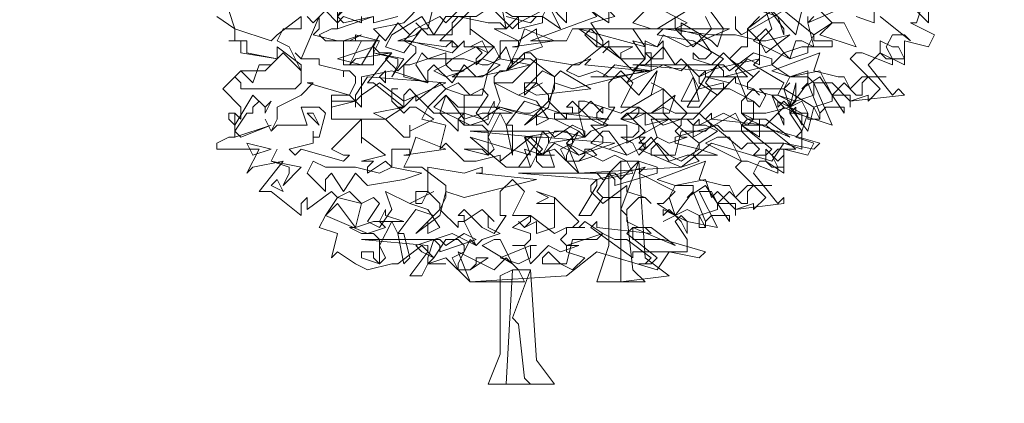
# Model space of a CAD drawing. Header units: millimetres. Extents: x 4234 to 4704, y 1542 to 2004.
# Tile 80 of 256: x 4286.56 to 4302.8, y 1761.41 to 1767.75. Entities that reach past the tile are written whole.
import ezdxf

# ---------------------------------------------------------------- set-up
doc = ezdxf.new("R2010")
doc.units = ezdxf.units.MM
doc.layers.add('BOD', color=40, linetype='Continuous')
doc.layers.add('DIMENSIONS', color=7, linetype='Continuous')
pattern_1 = [(90, (3399.144, -158.445), (-8.980256, 8.980256), [2.38125, -15.57926]), (45, (3399.144, -158.445), (-8.980256, 8.980256), [2.38125, -10.31875]), (135, (3399.144, -158.445), (-8.980256, -8.980256), [2.38125, -10.31875])]

# ---------------------------------------------------------------- blocks, each defined once
blk = doc.blocks.new('A$Cf9015526')
at = {"color": 116, "lineweight": 0, "true_color": 0x136734}
for points in [[(2.6649, 1.3991), (2.6427, 1.3324), (2.6204, 1.3324), (2.7093, 1.288), (2.6871, 1.2436), (2.5982, 1.2658), (2.5982, 1.177), (2.5094, 1.2214), (2.465, 1.177), (2.5538, 1.0659), (2.576, 1.0882), (2.5982, 1.0659), (2.3984, 1.0437), (2.3984, 1.0215), (2.3984, 1.0659), (2.3318, 1.0659), (2.3095, 1.1104), (2.2651, 1.1104), (2.3318, 0.9549), (2.1985, 0.9993), (2.1985, 1.0215), (2.1763, 0.9993), (2.2207, 0.9327), (2.2207, 0.8661), (2.1541, 0.8883), (2.1097, 0.8217), (1.8876, 0.8883), (1.7766, 0.7995), (1.3991, 0.7773), (1.3102, 0.8661), (1.2436, 0.8439), (1.2658, 0.8661), (1.2214, 0.9105), (1.1104, 0.8217), (1.1104, 0.8439), (1.0215, 0.8217), (0.9771, 0.8217), (0.9105, 0.8883), (0.8883, 0.8661), (0.9105, 0.9549), (0.8217, 0.9771), (0.8439, 1.0215), (0.9105, 1.0882), (0.8883, 1.1104), (0.7995, 1.0437), (0.7995, 1.0659), (0.7773, 1.0882), (0.755, 1.0659), (0.755, 1.0215), (0.644, 1.1104), (0.6218, 1.1104), (0.7106, 1.2214), (0.5774, 1.1992), (0.5552, 1.177), (0.5996, 1.2658), (0.4664, 1.2658), (0.4441, 1.288), (0.4886, 1.3102), (0.5108, 1.3102), (0.5108, 1.3991)], [(1.71, 1.3768), (1.7988, 1.3324), (1.7544, 1.3102), (1.821, 1.2436), (1.8876, 1.3102), (1.8654, 1.3546)], [(1.9764, 1.3546), (1.9764, 1.3102), (1.9986, 1.288), (2.1541, 1.3768), (2.2651, 1.288), (2.3318, 1.3324), (2.2873, 1.3768)], [(2.5094, 1.3546), (2.6204, 1.2658), (2.5982, 1.288), (2.5538, 1.288), (2.5316, 1.2436), (2.5538, 1.1992), (2.5538, 1.177), (2.4428, 1.2214), (2.4206, 1.2214), (2.3984, 1.1992), (2.5094, 1.0882), (2.465, 1.0437), (2.465, 1.0659), (2.3984, 1.0437), (2.3318, 1.1104), (2.3095, 1.1104), (2.2873, 1.1548), (2.1763, 1.1326), (2.1541, 1.0882), (2.1763, 1.0215), (2.2429, 1.1104), (2.2873, 0.9993), (2.2873, 0.9771), (2.2429, 0.9771), (2.2429, 0.9993), (2.2207, 1.0437), (2.1763, 1.0215), (2.1985, 0.9993), (2.1541, 1.0215), (2.1319, 0.9993), (2.1541, 1.0215), (2.1097, 1.0659), (2.1319, 1.0659), (2.1541, 1.1104), (2.0431, 1.177), (2.0653, 1.1992), (1.8654, 1.1548), (1.8432, 1.1326), (1.8432, 1.1104), (1.9098, 1.0659), (1.9764, 1.1326), (1.9764, 1.1104), (2.0431, 1.0882), (2.0653, 1.0659), (2.0431, 1.0882), (1.9986, 1.0437), (1.9986, 0.9993), (2.0431, 0.9771), (2.0875, 0.9771), (2.1763, 0.9105), (2.0209, 0.9771), (1.9986, 0.9549), (2.1097, 0.8661), (2.0875, 0.8439), (2.0431, 0.8439), (2.0653, 0.8661), (1.9986, 0.9327), (1.932, 0.9327), (1.9098, 0.9549), (1.7544, 0.9105), (1.7544, 0.8883), (1.8432, 0.8661), (1.7766, 0.8217), (1.7322, 0.8439), (1.6877, 0.8439), (1.6655, 0.8439), (1.6655, 0.8661), (1.6877, 0.8883), (1.7322, 0.8439), (1.7544, 0.8439), (1.7766, 0.9327), (1.8654, 0.9327), (1.8876, 0.9549), (1.8432, 0.9993), (1.821, 0.9771), (1.7766, 0.9771), (1.7988, 0.9993), (1.71, 1.0882), (1.71, 0.9993), (1.7322, 0.9771), (1.6433, 0.9549), (1.6433, 0.9993), (1.5989, 0.9771), (1.5767, 0.9993), (1.5989, 0.9771), (1.6211, 0.9993), (1.6211, 1.0215), (1.5545, 1.0215), (1.5989, 1.1104), (1.5545, 1.1548), (1.5101, 1.1104), (1.5101, 1.0215), (1.5323, 1.0215), (1.4879, 0.9549), (1.4435, 0.9771), (1.3768, 1.0437), (1.3546, 1.0215), (1.3768, 1.0215), (1.3768, 0.9993), (1.3546, 0.9993), (1.3546, 0.9771), (1.288, 1.0437), (1.3102, 1.0882), (1.3102, 1.1326), (1.2214, 1.1992), (1.1548, 1.1992), (1.177, 1.2436), (1.177, 1.2658), (1.1104, 1.2658), (1.1104, 1.1992), (1.0882, 1.2436), (1.0215, 1.177), (1.0215, 1.1992), (1.0437, 1.2214), (1.0215, 1.2436), (0.9993, 1.2436), (1.0882, 1.2436), (0.9993, 1.3102), (0.9993, 1.288), (0.9993, 1.3546)], [(0.9993, 1.3768), (0.8883, 1.2658), (0.9327, 1.2658), (0.9549, 1.2436), (0.9327, 1.2214), (0.7773, 1.2658), (0.755, 1.2658), (0.7328, 1.2658), (0.7995, 1.288), (0.8217, 1.3102), (0.7995, 1.3324), (0.8217, 1.3102), (0.8439, 1.3102), (0.8661, 1.3991)], [(1.0882, 1.3768), (1.1548, 1.3102), (1.177, 1.3324), (1.177, 1.3546), (1.177, 1.3324), (1.2658, 1.3768)], [(2.2651, 1.3546), (2.2429, 1.3324), (2.2651, 1.2436), (2.2207, 1.2658), (2.1985, 1.2658), (2.1763, 1.1992), (2.1541, 1.2214), (2.1097, 1.177), (2.1763, 1.1326), (2.2429, 1.1326), (2.2651, 1.1104), (2.2651, 1.0659), (2.1985, 1.0437), (2.1763, 1.0215), (2.1763, 0.9993), (2.2429, 0.9993), (2.2207, 0.9327), (2.1985, 0.9105), (2.2651, 0.8883), (2.2429, 0.8439), (2.1541, 0.8661), (2.1541, 0.7773), (2.0875, 0.8217), (2.0653, 0.8217), (2.0431, 0.7773), (2.1319, 0.6662), (2.1541, 0.6884), (2.1541, 0.6662), (1.9764, 0.644), (1.9764, 0.6218), (1.9764, 0.6662), (1.9098, 0.6662), (1.8876, 0.7106), (1.8432, 0.7106), (1.9098, 0.5774), (1.7988, 0.5996), (1.7766, 0.6218), (1.7544, 0.5996), (1.7988, 0.533), (1.7988, 0.4886), (1.7322, 0.4886), (1.6877, 0.4219), (1.4657, 0.4886), (1.3546, 0.3997), (0.9993, 0.3775), (0.9105, 0.4664), (0.8439, 0.4441), (0.8661, 0.4664), (0.8217, 0.5108), (0.7328, 0.4441), (0.7106, 0.4441), (0.6218, 0.4219), (0.5774, 0.4441), (0.5108, 0.4886), (0.4886, 0.4664), (0.5108, 0.5552), (0.4441, 0.5774), (0.4664, 0.6218), (0.5108, 0.6884), (0.4886, 0.7106), (0.3997, 0.644), (0.3997, 0.6662), (0.3997, 0.6884), (0.3775, 0.6662), (0.3775, 0.6218), (0.2665, 0.7106), (0.2221, 0.7106), (0.3109, 0.8217), (0.1999, 0.7995), (0.1777, 0.7773), (0.2221, 0.8661), (0.0666, 0.8661), (0.0666, 0.8883), (0.111, 0.9105), (0.1332, 0.9105), (0.1332, 0.9993), (0.1554, 0.9771), (0.1554, 0.9993), (0.1554, 1.0215), (0.0888, 1.0882), (0.1554, 1.1548), (0.2443, 1.1548), (0.2887, 1.1992), (0.1554, 1.2214), (0.1554, 1.2658), (0.111, 1.2658), (0.1332, 1.2658), (0.1332, 1.3102), (0.0666, 1.3546)], [(1.4435, 1.3768), (1.5101, 1.3324), (1.5101, 1.3768)], [(1.6433, 1.3768), (1.5989, 1.3324), (1.6655, 1.3102), (1.4435, 1.3102), (1.4213, 1.288), (1.4657, 1.2436), (1.5989, 1.2436), (1.5545, 1.2214), (1.5545, 1.1992), (1.5989, 1.1548), (1.6433, 1.1992), (1.6433, 1.2214), (1.6655, 1.2214), (1.6655, 1.1548), (1.5989, 1.1548), (1.5101, 1.2436), (1.4879, 1.2214), (1.5101, 1.2436), (1.5101, 1.2658), (1.3991, 1.177), (1.3768, 1.177), (1.3546, 1.1548), (1.3991, 1.1326), (1.4657, 1.1548), (1.5101, 1.1326), (1.5545, 1.1326), (1.6211, 1.0659), (1.6877, 1.1548), (1.6655, 1.0659), (1.5545, 0.9993), (1.4213, 1.0437), (1.3991, 1.0437), (1.3991, 0.9993), (1.3102, 0.9993), (1.3102, 0.9771), (1.3991, 0.9327), (1.3546, 0.8883), (1.3991, 0.8439), (1.4879, 0.8883), (1.4879, 0.9105), (1.4435, 0.9549), (1.5767, 0.9549), (1.5767, 0.9105), (1.5767, 0.8883), (1.7322, 0.9771), (1.8432, 0.8883), (1.9098, 0.9327), (1.8654, 0.9549), (1.8432, 0.9549), (1.821, 0.9549), (1.8432, 0.9771), (1.8432, 0.9549), (1.932, 0.9993), (2.0209, 0.9549), (2.0431, 0.9771), (2.0431, 1.0437), (1.9542, 1.0882), (1.932, 1.0882), (1.9542, 1.1104), (1.8654, 1.1326), (2.0209, 1.1326), (1.932, 1.2214), (1.8876, 1.177), (1.821, 1.1992), (1.821, 1.2214), (1.8432, 1.1992), (1.8654, 1.1992), (1.8876, 1.2214), (1.8432, 1.288), (1.7544, 1.3102), (1.71, 1.3102), (1.6877, 1.3102), (1.7988, 1.3768)], [(1.7544, 1.3546), (1.7544, 1.3102), (1.7766, 1.288), (1.7766, 1.3102), (1.7766, 1.3324), (1.8876, 1.2658), (1.9098, 1.2436), (1.932, 1.3102), (1.8654, 1.3991)], [(2.2207, 1.3768), (2.1985, 1.288), (2.1097, 1.3768), (2.0209, 1.3102), (2.0209, 1.2436), (1.9986, 1.2436), (1.9542, 1.1992), (2.0431, 1.1326), (2.0653, 1.1548), (2.0209, 1.1104), (2.0209, 1.0882), (2.1097, 1.0659), (2.1541, 0.9549), (2.1541, 0.9771), (2.1319, 0.9993), (2.0875, 0.9549), (2.1985, 0.8661), (2.1763, 0.8661), (2.1319, 0.8661), (2.1097, 0.8439), (2.1319, 0.7995), (2.1319, 0.7773), (2.0209, 0.8217), (1.9986, 0.8217), (1.9764, 0.7995), (2.0875, 0.6884), (2.0431, 0.644), (2.0431, 0.6662), (1.9764, 0.644), (1.9098, 0.7106), (1.8876, 0.6884), (1.8654, 0.755), (1.7544, 0.7328), (1.7322, 0.6884), (1.7544, 0.6218), (1.821, 0.7106), (1.8654, 0.5996), (1.8654, 0.5774), (1.8432, 0.5774), (1.8432, 0.6218), (1.7988, 0.644), (1.7544, 0.6218), (1.7766, 0.5996), (1.7544, 0.6218), (1.71, 0.5996), (1.7544, 0.6218), (1.6877, 0.6662), (1.71, 0.6662), (1.7544, 0.7106), (1.6211, 0.7773), (1.6433, 0.7995), (1.4657, 0.755), (1.4435, 0.7328), (1.4435, 0.7106), (1.4879, 0.6662), (1.5767, 0.7328), (1.5767, 0.7106), (1.6433, 0.6884), (1.6655, 0.6662), (1.6433, 0.6884), (1.6211, 0.6884), (1.5767, 0.644), (1.5767, 0.5996), (1.6211, 0.5774), (1.6655, 0.5774), (1.7544, 0.5108), (1.5989, 0.5774), (1.5767, 0.5552), (1.6877, 0.4664), (1.6655, 0.4441), (1.6211, 0.4441), (1.6433, 0.4441), (1.6655, 0.4664), (1.5767, 0.533), (1.5323, 0.533), (1.4879, 0.5552), (1.3546, 0.5108), (1.3546, 0.4886), (1.4213, 0.4664), (1.3768, 0.4219), (1.3324, 0.4441), (1.288, 0.4441), (1.2658, 0.4441), (1.2658, 0.4664), (1.288, 0.4886), (1.3324, 0.4441), (1.3546, 0.4441), (1.3768, 0.533), (1.4657, 0.533), (1.4879, 0.5552), (1.4213, 0.5996), (1.3991, 0.5774), (1.3768, 0.5774), (1.3991, 0.5996), (1.3102, 0.6884), (1.3102, 0.5996), (1.3102, 0.5774), (1.2436, 0.5552), (1.2436, 0.5996), (1.1992, 0.5774), (1.177, 0.5996), (1.1992, 0.5774), (1.2214, 0.5996), (1.2214, 0.6218), (1.1548, 0.6218), (1.1992, 0.7106), (1.1548, 0.755), (1.1104, 0.7106), (1.1104, 0.6218), (1.1326, 0.6218), (1.0882, 0.5552), (1.0437, 0.5774), (0.9771, 0.644), (0.9549, 0.6218), (0.9771, 0.6218), (0.9771, 0.5996), (0.9549, 0.5996), (0.9549, 0.5774), (0.8883, 0.644), (0.9105, 0.6884), (0.9105, 0.7328), (0.8217, 0.7995), (0.755, 0.7995), (0.7773, 0.8439), (0.7773, 0.8661), (0.7106, 0.8661), (0.7106, 0.7995), (0.6884, 0.8217), (0.6218, 0.7773), (0.6218, 0.7995), (0.644, 0.8217), (0.6218, 0.8217), (0.5996, 0.8217), (0.6884, 0.8439), (0.5996, 0.9105), (0.5996, 0.8883), (0.5996, 0.9327), (0.5996, 0.9549), (0.5996, 0.9771), (0.4886, 0.8661), (0.533, 0.8439), (0.5552, 0.8439), (0.533, 0.8217), (0.3775, 0.8661), (0.3553, 0.8439), (0.3331, 0.8661), (0.4219, 0.8883), (0.4219, 0.9105), (0.4219, 0.9327), (0.4219, 0.9105), (0.4441, 0.9105), (0.4664, 0.9993), (0.4441, 1.0215), (0.3775, 1.0215), (0.3997, 0.9549), (0.2887, 0.9549), (0.2665, 0.9327), (0.2443, 0.9771), (0.2665, 0.9327), (0.2887, 0.9771), (0.2887, 1.0215), (0.3775, 1.0659), (0.4219, 1.1104), (0.3997, 1.1104), (0.5552, 1.0659), (0.5774, 1.1104), (0.5774, 1.1326), (0.5552, 1.1548), (0.533, 1.1548), (0.533, 1.1326), (0.533, 1.1548), (0.4441, 1.177), (0.4441, 1.1992), (0.3775, 1.1992), (0.3553, 1.2214), (0.3775, 1.1992), (0.4441, 1.3546), (0.4441, 1.3324), (0.4441, 1.3102), (0.4219, 1.288), (0.5108, 1.2658), (0.533, 1.2658), (0.5996, 1.288), (0.5552, 1.2658), (0.533, 1.2658), (0.533, 1.2436), (0.533, 1.177), (0.644, 1.177), (0.644, 1.2436), (0.6662, 1.2214), (0.7106, 1.2214), (0.6884, 1.1992), (0.7328, 1.1548), (0.7995, 1.2214), (0.7995, 1.2436), (0.755, 1.2658), (0.7773, 1.288), (0.7328, 1.3324), (0.6884, 1.2658), (0.644, 1.3102), (0.755, 1.3324), (0.8217, 1.3991)], [(0.9993, 1.4213), (0.9105, 1.3324), (0.8883, 1.3546), (0.7995, 1.3102), (0.755, 1.2658), (0.9105, 1.2436), (0.9327, 1.2658), (0.9327, 1.2436), (0.9549, 1.2436), (0.9771, 1.2658), (0.9771, 1.2436), (0.9993, 1.2436), (1.0437, 1.2658), (1.0659, 1.2214), (1.0215, 1.2436), (0.9771, 1.2214), (0.9327, 1.1992), (0.9105, 1.177), (0.9327, 1.1548), (0.9771, 1.1548), (0.9105, 1.1326), (0.8661, 1.1548), (0.9105, 1.177), (0.9105, 1.2214), (0.7773, 1.177), (0.755, 1.177), (0.755, 1.1326), (0.8439, 1.1104), (0.7106, 1.1548), (0.5996, 1.1326), (0.5996, 1.0215), (0.5552, 1.0659), (0.4886, 1.0659), (0.4886, 0.9771), (0.6884, 0.9771), (0.755, 0.9105), (0.7773, 0.9105), (0.7773, 0.9549), (0.7773, 0.9327), (0.8661, 0.9771), (0.7995, 1.0215), (0.7773, 1.0215), (0.755, 0.9993), (0.7106, 1.0437), (0.7106, 1.0882), (0.7328, 1.0882), (0.7106, 1.0882), (0.7106, 1.0437), (0.7328, 1.0215), (0.755, 1.0215), (0.7995, 1.0659), (0.8661, 0.9993), (0.9771, 0.9993), (0.9771, 1.0659), (1.0215, 1.0659), (1.0437, 1.0659), (1.0659, 1.1548), (1.1326, 1.2436), (1.1548, 1.177), (1.1548, 1.1992), (1.1326, 1.1548), (1.1104, 1.1548), (1.0882, 1.1326), (1.0882, 1.1104), (1.1548, 1.1104), (1.2436, 1.1992), (1.2214, 1.2214), (1.1992, 1.2214), (1.2658, 1.2436), (1.2436, 1.288), (1.2436, 1.3102), (1.177, 1.2658), (1.0882, 1.3102), (1.1326, 1.3102), (1.1104, 1.4213)], [(1.1326, 1.3546), (1.2214, 1.3324), (1.2436, 1.3546)], [(2.6871, 1.4213), (2.6871, 1.3324), (2.5982, 1.4213)], [(2.4872, 1.3768), (2.4872, 1.3324), (2.4206, 1.3546)], [(2.3984, 1.3991), (2.2429, 1.3324), (2.2429, 1.3546)], [(2.0875, 1.3768), (2.1097, 1.3102), (2.0653, 1.2658), (2.0209, 1.3102), (2.0653, 1.3546)], [(0.7328, 1.3546), (0.644, 1.3324), (0.644, 1.3546)], [(0.5996, 1.3546), (0.5996, 1.3324), (0.533, 1.3546), (0.5108, 1.3324), (0.4664, 1.3768), (0.4219, 1.3324), (0.3997, 1.3546)], [(0.3775, 1.3546), (0.3775, 1.3324), (0.3775, 1.3102), (0.3109, 1.3102), (0.2887, 1.2658), (0.3331, 1.2436), (0.3775, 1.1548), (0.3775, 1.1326), (0.3775, 1.1104), (0.3553, 1.0882), (0.1554, 1.0882), (0.1554, 1.1104), (0.1332, 1.1326), (0.1554, 1.1548), (0.1999, 1.1104), (0.2221, 1.177), (0.2665, 1.177), (0.2887, 1.1992), (0.1777, 1.2214), (0.1777, 1.2658), (0.111, 1.2658), (0.1332, 1.2658), (0.1332, 1.3102), (0.0666, 1.3546)], [(0.111, 1.3768), (0.1332, 1.3102), (0.2665, 1.2658), (0.2887, 1.288), (0.3775, 1.3546)]]:
    blk.add_lwpolyline(points, dxfattribs=at)
for points in [[(1.4435, 1.4435), (1.5323, 1.3546), (1.4435, 1.3324), (1.4879, 1.2658), (1.4879, 1.2436), (1.4657, 1.2436), (1.4657, 1.288), (1.4435, 1.3102), (1.3768, 1.3102), (1.3546, 1.2658), (1.2214, 1.2658), (1.4657, 1.3546), (1.4435, 1.3768), (1.3768, 1.3768), (1.3991, 1.3768), (1.3991, 1.4213), (1.3768, 1.4213), (1.3324, 1.4435), (1.288, 1.4657), (1.3102, 1.5101), (1.3768, 1.4435)], [(0.644, 1.4435), (0.6218, 1.4213), (0.6218, 1.4435), (0.5996, 1.4435), (0.5996, 1.3991), (0.5774, 1.4213), (0.5108, 1.3546), (0.533, 1.3324), (0.644, 1.3546), (0.5108, 1.3102), (0.5108, 1.4213), (0.5108, 1.3991), (0.5108, 1.3768), (0.5108, 1.3546), (0.5774, 1.4657), (0.6218, 1.4435)], [(1.5101, 1.4435), (1.5989, 1.3991), (1.6211, 1.3991), (1.6655, 1.4435), (1.7322, 1.3991), (1.9098, 1.3991), (1.71, 1.3768), (1.5767, 1.3991), (1.5101, 1.4435), (1.4435, 1.3768), (1.3768, 1.3991), (1.3546, 1.3768), (1.3546, 1.3324), (1.288, 1.3991), (1.3102, 1.4657), (1.3546, 1.4213)], [(2.1541, 1.3102), (2.1541, 1.288), (2.1319, 1.3546), (2.0653, 1.3768), (2.0431, 1.4213), (1.9986, 1.4213), (2.1097, 1.4435), (2.0875, 1.3991)], [(1.2658, 1.3546), (1.2658, 1.3324), (1.177, 1.3102), (1.177, 1.3324), (1.177, 1.3546), (1.1326, 1.3102), (1.1104, 1.3324), (1.0659, 1.3324), (0.9549, 1.3546), (0.9327, 1.3324), (0.9327, 1.288), (0.8439, 1.288), (0.8217, 1.3102), (0.755, 1.2214), (0.6884, 1.2436), (0.7106, 1.288), (0.8217, 1.3546), (0.8661, 1.288), (0.9105, 1.3546), (1.0215, 1.3546), (1.0882, 1.3991), (1.1548, 1.3546)], [(1.2658, 1.3546), (1.288, 1.3991), (1.3324, 1.3102)], [(1.1548, 1.2436), (1.177, 1.2436), (1.1992, 1.3102), (1.3102, 1.2658)], [(1.7988, 1.2436), (1.71, 1.288), (1.6877, 1.2436), (1.5989, 1.2658), (1.6433, 1.1992), (1.6211, 1.1992), (1.5545, 1.1992), (1.3991, 1.3102), (1.6433, 1.2436), (1.5989, 1.3102), (1.6877, 1.3102), (1.9542, 1.3102)], [(1.9764, 1.288), (2.0653, 1.2658), (2.0875, 1.2658), (2.1763, 1.288), (2.0875, 1.2214), (2.0653, 1.2658), (2.0653, 1.177), (2.0209, 1.1992), (1.9764, 1.1548), (2.0209, 1.0437), (2.0431, 1.0437), (2.0653, 1.0215), (2.0875, 1.0659), (2.0653, 1.0882), (2.1541, 1.0882), (2.1763, 1.1104), (2.1541, 1.0882), (2.2651, 1.0215), (2.2429, 0.9327), (2.1763, 1.0215), (2.0875, 0.9993), (2.0653, 0.9993), (2.0209, 0.9993), (1.9986, 0.9993), (2.0209, 0.9771), (2.0653, 0.9771), (2.0653, 0.9105), (1.9986, 0.9549), (1.9764, 0.9993), (1.821, 0.9105), (1.821, 0.9549), (1.7988, 0.9771), (1.6655, 0.9771), (1.6877, 0.9105), (1.6433, 0.8661), (1.6211, 0.9105), (1.6433, 0.9327), (1.5989, 0.9771), (1.5545, 0.9771), (1.5767, 0.9993), (1.6655, 0.9993), (1.71, 1.0215), (1.7544, 0.9993), (1.8432, 0.9993), (1.932, 1.0882), (1.932, 1.1104), (1.8432, 1.0882), (1.7988, 1.177), (1.7766, 1.1548), (1.71, 1.177), (1.5767, 1.1104), (1.6211, 1.177), (1.6433, 1.177), (1.71, 1.2436), (1.7544, 1.177), (1.7766, 1.1992), (1.8432, 1.1326), (1.8876, 1.1548), (1.932, 1.1992), (1.821, 1.2658), (1.6877, 1.288), (1.71, 1.3102), (1.8876, 1.288)], [(2.0875, 1.3102), (2.1541, 1.2214), (2.2207, 1.2436), (2.2429, 1.2436), (2.2651, 1.288), (2.2651, 1.2658), (2.3318, 1.2658), (2.3318, 1.2436), (2.2429, 1.2436), (2.2429, 1.2214), (2.1763, 1.1992), (2.0431, 1.2658)], [(2.4206, 1.2436), (2.2873, 1.288), (2.3318, 1.3324), (2.3762, 1.3324)], [(0.5108, 1.1992), (0.644, 1.2436), (0.6662, 1.288), (0.5996, 1.177)], [(0.5774, 1.2658), (0.5774, 1.288), (0.6662, 1.2658)], [(0.3775, 1.1548), (0.3553, 1.177), (0.3109, 1.2214), (0.2887, 1.1992), (0.2887, 1.2436), (0.3775, 1.177)], [(0.755, 1.1992), (0.7106, 1.1326), (0.7328, 1.177), (0.7328, 1.1992), (0.644, 1.2214), (0.6662, 1.2658), (0.644, 1.2214)], [(1.71, 1.2658), (1.71, 1.1992), (1.6655, 1.1992), (1.6433, 1.2214), (1.6433, 1.2658), (1.6877, 1.2436)], [(2.576, 1.2436), (2.5982, 1.1992), (2.5316, 1.1992), (2.5094, 1.2214), (2.5094, 1.2658), (2.5538, 1.2436)], [(0.9771, 1.1992), (1.0437, 1.177), (1.0659, 1.177), (1.1104, 1.1992), (1.2214, 1.177), (1.1326, 1.1548), (1.0215, 1.1326), (0.9771, 1.177), (0.9327, 1.1104), (0.8661, 1.177), (0.8439, 1.1548), (0.8439, 1.1104), (0.7995, 1.177), (0.8217, 1.2214), (0.8439, 1.1992)], [(1.0437, 1.1326), (0.9327, 1.1326), (1.0437, 1.1992), (1.1104, 1.177)], [(1.1326, 1.1548), (1.1992, 1.2214), (1.1992, 1.1992)], [(1.4213, 1.177), (1.6433, 1.1548), (1.3768, 1.0882), (1.3102, 1.1104), (1.288, 1.0215), (1.1992, 0.9549), (1.288, 1.0437), (1.288, 1.0659), (1.2436, 1.1104), (1.1992, 1.0659), (1.1992, 1.1104), (1.2436, 1.1104), (1.2436, 1.1992), (1.3768, 1.177), (1.4435, 1.1992)], [(2.1097, 1.177), (1.932, 1.1326), (1.932, 1.1548), (1.9098, 1.177), (1.8654, 1.1104), (1.8876, 1.0882), (1.9542, 1.0882), (1.8876, 1.0882), (1.8432, 1.0215), (1.7988, 1.0215), (1.8654, 1.1326), (1.8654, 1.1548), (1.5989, 1.177), (1.932, 1.177), (1.9542, 1.1548), (2.0431, 1.2214), (2.1097, 1.1992)], [(2.354, 1.1326), (2.3762, 1.1326), (2.3984, 1.0882), (2.4428, 1.1326), (2.5316, 1.1326), (2.465, 1.1326), (2.4428, 1.1104), (2.4428, 1.0659), (2.4206, 1.0659), (2.3762, 1.1104), (2.3318, 1.0659), (2.3762, 0.9993), (2.3762, 1.0215), (2.3095, 1.0215), (2.2873, 0.9993), (2.2873, 0.9771), (2.2651, 1.0215), (2.3318, 1.0437), (2.3318, 1.0659), (2.2873, 1.1326), (2.2207, 1.0882), (2.2429, 1.1104), (2.2429, 1.1548), (2.1763, 1.1326), (2.1097, 1.1548), (2.2873, 1.2214), (2.2651, 1.1548)], [(1.5323, 1.1326), (1.4435, 1.1326), (1.4879, 1.1326), (1.5323, 1.177), (1.6655, 1.1548)], [(0.755, 1.0437), (0.6662, 1.1104), (0.5996, 1.0659), (0.5774, 1.0437), (0.5774, 1.0215), (0.5774, 1.0437), (0.4886, 1.0215), (0.4886, 1.0437), (0.5774, 1.0437), (0.5774, 1.0659), (0.6218, 1.1326), (0.9105, 1.1104)], [(0.6884, 1.1104), (0.6662, 1.1326), (0.6884, 1.1548)], [(1.3324, 1.1548), (1.4435, 1.0882), (1.2436, 1.0659), (1.1992, 1.0882), (1.2658, 1.1548), (1.3102, 1.1326)], [(1.7766, 1.0437), (1.821, 1.1326), (1.8432, 1.0437)], [(1.0437, 1.0882), (1.0659, 1.0659), (1.0215, 0.9993), (1.0659, 0.9549), (1.1104, 1.0437), (1.0882, 1.1104), (1.177, 1.0659), (1.2658, 1.1104), (1.177, 1.0659), (1.2436, 1.0437), (1.288, 0.9771), (1.2436, 0.9549), (1.2436, 0.9993), (1.2658, 1.0215), (1.1992, 1.0437), (1.1326, 0.9549), (1.1548, 0.9549), (1.1548, 0.8439), (1.1326, 0.9549), (1.1104, 0.9993), (1.0659, 0.9105), (1.0882, 0.8661), (1.0659, 0.8439), (0.9771, 0.8661), (0.9993, 0.8661), (1.0437, 0.8661), (1.0659, 0.8439), (1.0659, 0.9327), (1.0437, 0.9549), (0.9771, 0.9549), (0.9549, 0.9771), (0.9771, 0.9549), (0.9771, 1.0659), (0.9105, 1.0882), (0.9549, 1.1104), (0.9993, 1.0659)], [(1.71, 1.0659), (1.71, 1.0882), (1.6655, 1.0659), (1.71, 1.0882), (1.6655, 1.1104), (1.71, 1.0882)], [(2.1763, 1.0437), (2.1319, 1.0659), (2.1985, 1.0437), (2.1985, 1.1104), (2.1763, 1.0215)], [(0.2665, 1.0437), (0.2443, 0.9993), (0.2443, 1.0215), (0.2221, 1.0437), (0.1999, 1.0215), (0.1999, 0.9993), (0.1777, 0.9993), (0.1332, 0.9327), (0.1554, 0.9105), (0.2665, 0.9549), (0.1332, 0.9105), (0.1332, 0.9993), (0.111, 0.9993), (0.111, 0.9771), (0.1332, 0.9549), (0.1999, 1.0659), (0.2443, 1.0215)], [(0.9105, 1.0659), (0.9771, 0.9771), (1.0437, 0.9993), (1.0659, 0.9993), (1.0882, 1.0437), (1.0882, 1.0215), (1.1548, 0.9993), (1.0659, 0.9993), (1.0659, 0.9771), (0.9993, 0.9549), (0.8661, 1.0215)], [(1.1104, 1.0215), (1.1992, 0.9993), (1.2214, 0.9993), (1.2658, 1.0215), (1.3324, 0.9993), (1.5101, 0.9771), (1.3102, 0.9771), (1.177, 0.9993), (1.1104, 1.0215), (1.0437, 0.9771), (0.9771, 0.9993), (0.9549, 0.9771), (0.9549, 0.9327), (0.8883, 0.9993), (0.9105, 1.0659), (0.9549, 1.0215)], [(1.6655, 0.9993), (1.7544, 1.0659), (1.7322, 0.9993)], [(0.6884, 0.9771), (0.644, 0.9993), (0.755, 1.0215)], [(1.4879, 1.0215), (1.4657, 0.9993), (1.4657, 0.9771), (1.5101, 0.9549), (1.4435, 0.9327), (1.4213, 0.9105), (1.3991, 0.9993), (1.4435, 1.0437), (1.4879, 0.9993)], [(1.7766, 0.9771), (1.821, 0.9771), (1.7766, 0.9771), (1.7766, 0.9549), (1.7544, 0.9327), (1.7766, 0.9105), (1.7988, 0.9105), (1.7322, 0.8883), (1.6877, 0.9105), (1.6211, 0.8439), (1.5989, 0.8883), (1.5545, 0.9105), (1.5989, 0.9105), (1.6211, 0.9327), (1.6211, 0.9549), (1.5545, 0.9771), (1.6211, 1.0215), (1.71, 0.9549)], [(2.2207, 0.9549), (2.1985, 0.9993), (2.1541, 1.0437), (2.1319, 1.0215), (2.1319, 1.0437), (2.2207, 0.9993)], [(0.4441, 0.9549), (0.3997, 0.9993), (0.4219, 0.9993)], [(2.0875, 0.9549), (2.0653, 0.9549), (2.0209, 0.9549), (1.9986, 0.9549), (1.9986, 0.9327), (2.1319, 0.9327), (2.2873, 0.8883), (2.2651, 0.8661), (2.1541, 0.8883), (2.0209, 0.8883), (1.9986, 0.8661), (1.8654, 0.9771), (1.8876, 0.9993), (1.8876, 0.9771)], [(1.4213, 0.9105), (1.288, 0.8883), (1.288, 0.9105), (1.2658, 0.9327), (1.2436, 0.8661), (1.2436, 0.8439), (1.3102, 0.8439), (1.2436, 0.8439), (1.2214, 0.7995), (1.177, 0.7995), (1.2436, 0.8883), (1.2436, 0.9105), (0.9993, 0.9327), (1.288, 0.9327), (1.3102, 0.9105), (1.3768, 0.9549), (1.4213, 0.9327)], [(0.755, 0.8439), (0.7773, 0.8439), (0.7995, 0.9105), (0.9105, 0.8661)], [(1.3991, 0.8439), (1.3102, 0.8883), (1.2658, 0.8439), (1.1992, 0.8661), (1.2214, 0.7995), (1.1326, 0.7995), (0.9993, 0.9105), (1.2214, 0.8439), (1.1992, 0.9105), (1.2658, 0.9105), (1.5323, 0.8883)], [(1.3991, 0.9327), (1.3546, 0.8439), (1.3546, 0.8217), (1.3991, 0.8217), (1.4213, 0.8439), (1.4213, 0.8661), (1.4435, 0.8661), (1.4657, 0.8439), (1.3991, 0.8217), (1.3546, 0.8217), (1.3324, 0.8661), (1.3768, 0.8883), (1.3768, 0.9105), (1.3546, 0.9327), (1.3102, 0.9327), (1.2658, 0.8439), (1.2214, 0.8883), (1.1992, 0.9105), (1.3324, 0.9327), (1.4213, 0.9105)], [(1.5767, 0.8439), (1.4435, 0.8883), (1.4879, 0.9327), (1.5101, 0.9327)], [(1.6433, 0.9105), (1.6211, 0.8883), (1.6433, 0.8883), (1.6433, 0.8661), (1.6211, 0.8661), (1.5767, 0.8439), (1.5101, 0.8661), (1.6211, 0.9105)], [(1.6655, 0.9105), (1.7322, 0.8217), (1.7988, 0.8439), (1.821, 0.8439), (1.8432, 0.8883), (1.8432, 0.8661), (1.9098, 0.8439), (1.821, 0.8439), (1.8432, 0.8217), (1.7766, 0.7995), (1.6211, 0.8661)], [(1.9986, 0.8217), (1.8654, 0.8883), (1.9098, 0.9105), (1.9542, 0.9105)], [(0.1999, 0.8439), (0.1777, 0.8883), (0.2665, 0.8661)], [(1.5323, 0.8439), (1.5767, 0.8217), (1.5989, 0.7773), (1.4879, 0.755), (1.4657, 0.7773), (1.4435, 0.7773), (1.3991, 0.7773), (1.3546, 0.8883), (1.4879, 0.8217)], [(0.3775, 0.7995), (0.3109, 0.7328), (0.3331, 0.7773), (0.3331, 0.7995), (0.2665, 0.8217), (0.2887, 0.8661), (0.2665, 0.8217)], [(1.288, 0.8661), (1.3102, 0.7995), (1.2658, 0.7995), (1.2436, 0.8217), (1.2436, 0.8661), (1.2658, 0.8439)], [(2.1541, 0.8439), (2.1541, 0.7995), (2.1097, 0.7995), (2.0875, 0.8217), (2.0875, 0.8661), (2.1319, 0.8217)], [(0.5774, 0.7995), (0.6662, 0.7773), (0.7106, 0.7995), (0.8217, 0.7773), (0.755, 0.755), (0.6218, 0.7328), (0.5774, 0.7773), (0.533, 0.7106), (0.4886, 0.7773), (0.4664, 0.755), (0.4664, 0.7106), (0.3997, 0.7773), (0.4219, 0.8217), (0.4664, 0.7995)], [(1.0215, 0.7773), (1.2436, 0.755), (0.9771, 0.6884), (0.9105, 0.7106), (0.8883, 0.6218), (0.7995, 0.5552), (0.8883, 0.644), (0.8883, 0.6662), (0.8439, 0.7106), (0.8217, 0.6662), (0.7995, 0.6662), (0.7995, 0.7106), (0.8439, 0.7106), (0.8439, 0.7995), (0.9771, 0.7773), (1.0437, 0.7995), (1.0437, 0.7773)], [(1.6877, 0.7773), (1.5323, 0.7328), (1.5323, 0.755), (1.5101, 0.7773), (1.4657, 0.7106), (1.4879, 0.6884), (1.5545, 0.6884), (1.4879, 0.6884), (1.4435, 0.6218), (1.3991, 0.6218), (1.4657, 0.7328), (1.4657, 0.755), (1.177, 0.7773), (1.5323, 0.7773), (1.5545, 0.755), (1.6211, 0.8217), (1.6877, 0.7995)], [(1.5545, 0.644), (1.5767, 0.6218), (1.5989, 0.4219), (1.6433, 0.3775), (1.5101, 0.3775), (1.4657, 0.3775), (1.5101, 0.5108), (1.5101, 0.7773), (1.5545, 0.8217), (1.6211, 0.8217)], [(1.7322, 0.3997), (1.5545, 0.3775), (1.5545, 0.8217), (1.6211, 0.8217), (1.6433, 0.4664)], [(1.932, 0.7328), (1.9542, 0.7328), (1.9764, 0.6884), (2.0209, 0.7328), (2.1097, 0.7328), (2.0431, 0.7328), (2.0209, 0.7106), (2.0209, 0.6662), (1.9986, 0.6662), (1.9542, 0.7106), (1.9098, 0.6662), (1.9542, 0.5996), (1.9542, 0.6218), (1.8876, 0.6218), (1.8654, 0.5996), (1.8654, 0.5774), (1.8432, 0.6218), (1.9098, 0.644), (1.9098, 0.6662), (1.8654, 0.7328), (1.7988, 0.6884), (1.821, 0.7106), (1.821, 0.7328), (1.7544, 0.7328), (1.6877, 0.755), (1.8654, 0.8217), (1.8432, 0.755)], [(0.3109, 0.7106), (0.2665, 0.7328), (0.2887, 0.755)], [(0.644, 0.6884), (0.6662, 0.6662), (0.6218, 0.5996), (0.6662, 0.5774), (0.7106, 0.644), (0.6884, 0.7106), (0.7773, 0.6662), (0.8661, 0.7106), (0.7773, 0.6662), (0.8439, 0.644), (0.8883, 0.5774), (0.8439, 0.5552), (0.8439, 0.5996), (0.8661, 0.6218), (0.7995, 0.644), (0.7328, 0.5552), (0.755, 0.5552), (0.7773, 0.4664), (0.755, 0.4441), (0.7328, 0.5552), (0.7106, 0.5996), (0.6662, 0.5108), (0.6884, 0.4664), (0.6662, 0.4441), (0.5996, 0.4664), (0.5996, 0.4886), (0.644, 0.4886), (0.644, 0.4664), (0.6662, 0.4441), (0.6662, 0.533), (0.644, 0.5552), (0.5996, 0.5552), (0.5552, 0.5774), (0.5774, 0.5774), (0.5996, 0.6662), (0.5108, 0.6884), (0.5552, 0.7106), (0.5996, 0.6662)], [(1.3102, 0.6662), (1.2436, 0.6662), (1.288, 0.6884), (1.2436, 0.7106), (1.3102, 0.6884)], [(0.5108, 0.6662), (0.5774, 0.5774), (0.644, 0.5996), (0.6662, 0.5996), (0.6884, 0.644), (0.6884, 0.6218), (0.755, 0.5996), (0.6662, 0.5996), (0.6884, 0.5774), (0.6218, 0.5552), (0.4664, 0.6218)], [(1.0659, 0.6218), (1.0659, 0.5996), (1.0659, 0.5774), (1.1104, 0.5552), (1.0437, 0.533), (1.0215, 0.5108), (0.9771, 0.5996), (1.0437, 0.644), (1.0882, 0.5996)], [(1.3546, 0.5774), (1.4213, 0.5774), (1.3546, 0.5774), (1.3546, 0.5552), (1.3324, 0.533), (1.3546, 0.5108), (1.3991, 0.5108), (1.3324, 0.4886), (1.288, 0.5108), (1.2214, 0.4441), (1.1992, 0.5108), (1.1548, 0.5108), (1.1992, 0.5108), (1.2214, 0.533), (1.2214, 0.5552), (1.1548, 0.5774), (1.2214, 0.6218), (1.3102, 0.5552)], [(1.7988, 0.5552), (1.7766, 0.5996), (1.7322, 0.644), (1.71, 0.6218), (1.71, 0.644), (1.7988, 0.5996)], [(1.6655, 0.5552), (1.6433, 0.5774), (1.5989, 0.5774), (1.5989, 0.5552), (1.5989, 0.533), (1.71, 0.533), (1.8654, 0.4886), (1.8432, 0.4664), (1.7322, 0.4886), (1.5989, 0.4886), (1.5989, 0.4664), (1.4435, 0.5774), (1.4657, 0.5996), (1.4657, 0.5774)], [(1.0215, 0.533), (0.8883, 0.4886), (0.8883, 0.5108), (0.8661, 0.533), (0.8439, 0.4664), (0.8439, 0.4441), (0.9105, 0.4441), (0.8439, 0.4441), (0.8217, 0.3997), (0.7773, 0.3997), (0.8439, 0.4886), (0.8439, 0.5108), (0.5996, 0.533), (0.8883, 0.533), (0.9105, 0.5108), (0.9771, 0.5552)], [(0.9993, 0.533), (0.9549, 0.4441), (0.9549, 0.4219), (0.9993, 0.4219), (1.0215, 0.4441), (1.0215, 0.4664), (1.0437, 0.4664), (1.0659, 0.4664), (0.9993, 0.4219), (0.9549, 0.4219), (0.9327, 0.4664), (0.9771, 0.4886), (0.9771, 0.5108), (0.9549, 0.533), (0.9105, 0.533), (0.8661, 0.4664), (0.8217, 0.4886), (0.7995, 0.5108), (0.9327, 0.5552), (1.0215, 0.5108)], [(1.1548, 0.4441), (1.0437, 0.5108), (1.0882, 0.533), (1.1104, 0.533)], [(1.2214, 0.5108), (1.2214, 0.4886), (1.2214, 0.4664), (1.177, 0.4441), (1.1104, 0.4664), (1.2214, 0.5108), (1.2436, 0.5108)]]:
    blk.add_lwpolyline(points, close=True, dxfattribs=at)
at = {"color": 97, "lineweight": 0, "true_color": 0x397239}
blk.add_lwpolyline([(1.1326, 0.4664), (1.177, 0.4219), (1.1992, 0.3775), (1.0659, 0.3775), (1.0437, 0.3775), (0.9993, 0.3775), (0.9549, 0.4886), (1.0882, 0.4219)], close=True, dxfattribs=at)
at = {"color": 32, "lineweight": 0, "true_color": 0xb85b00}
blk.add_lwpolyline([(1.1548, 0.2443), (1.177, 0.2221), (1.1992, 0.0222), (1.2214, 0), (1.1104, 0), (1.0659, 0), (1.1104, 0.111), (1.1104, 0.3997), (1.1548, 0.4219), (1.2214, 0.4219)], close=True, dxfattribs=at)
at = {"color": 47, "lineweight": 0, "true_color": 0x727239}
blk.add_lwpolyline([(1.3102, 0), (1.1326, 0), (1.1548, 0.4219), (1.2214, 0.4219), (1.2436, 0.0888)], close=True, dxfattribs=at)

msp = doc.modelspace()

# ---------------------------------------------------------------- hatches: boundary and pattern name
at = {"layer": 'DIMENSIONS'}
h = msp.add_hatch(dxfattribs=at)
h.set_pattern_fill('GRASS', color=256, scale=0.5)
h.set_pattern_definition(pattern_1)
h.paths.add_polyline_path([(4417.642, 1844.325), (4423.295, 1838.251), (4434.997, 1847.63), (4469.633, 1855.411), (4513.149, 1877.657), (4531.91, 1892.866), (4546.887, 1910.457), (4556.576, 1922.748), (4577.553, 1933.381), (4592.745, 1936.647), (4614.987, 1937.27), (4624.025, 1937.27), (4633.352, 1938.711), (4636.398, 1940.231), (4631.843, 1952.387, 0.161807)])
h.paths.add_polyline_path([(4631.843, 1952.387), (4629.875, 1957.638), (4629.402, 1957.362), (4621.324, 1958.355), (4615.855, 1959.613), (4597.306, 1970.684), (4571.563, 1964.436), (4571.563, 1952.35), (4556.657, 1951.293), (4533.205, 1949.701), (4514.014, 1931.759), (4500.094, 1928.388), (4467.514, 1910.265), (4457.649, 1889.768), (4440.095, 1876.858), (4418.61, 1858.458), (4410.164, 1852.361), (4417.642, 1844.325, -0.161807)])
h.paths.add_polyline_path([(4548.079, 1916.6), (4552.857, 1929.938), (4546.693, 1932.146), (4541.915, 1918.808)], flags=24)
h.paths.add_polyline_path([(4503.056, 1883.274), (4507.833, 1896.612), (4501.67, 1898.82), (4496.892, 1885.482)], flags=24)
h.paths.add_polyline_path([(4451.737, 1857.409), (4456.514, 1870.747), (4450.351, 1872.954), (4445.573, 1859.617)], flags=24)
h.paths.add_polyline_path([(4412.993, 1854.337), (4417.077, 1849.949), (4419.339, 1852.055), (4415.256, 1856.442)], flags=24)
h.paths.add_polyline_path([(4596.347, 1950.181), (4601.125, 1963.518), (4594.961, 1965.726), (4590.184, 1952.389)], flags=24)
h.paths.add_polyline_path([(4509.799, 1914.44), (4520.772, 1919.976), (4517.122, 1927.21), (4506.149, 1921.675)], flags=24)
h.paths.add_polyline_path([(4321.655, 1898.427), (4326.034, 1896.392), (4327.337, 1899.195), (4322.958, 1901.23)], flags=9)
h.paths.add_polyline_path([(4333.436, 1891.996), (4338.276, 1888.46), (4340.1, 1890.956), (4335.26, 1894.492)], flags=9)
h.paths.add_polyline_path([(4351.195, 1875.643), (4355.521, 1871.494), (4357.661, 1873.726), (4353.334, 1877.874)], flags=9)
h.paths.add_polyline_path([(4373.922, 1853.781), (4378.272, 1849.657), (4380.399, 1851.901), (4376.049, 1856.024)], flags=9)
h.paths.add_polyline_path([(4389.205, 1846.109), (4392.546, 1849.595), (4390.314, 1851.734), (4386.973, 1848.248)], flags=9)
h.paths.add_polyline_path([(4407.974, 1825.893), (4411.638, 1829.038), (4409.624, 1831.383), (4405.961, 1828.238)], flags=9)
h.paths.add_polyline_path([(4405.697, 1823.188), (4408.835, 1819.518), (4411.185, 1821.527), (4408.046, 1825.197)], flags=9)
h.paths.add_polyline_path([(4412.076, 1813.536), (4414.857, 1808.226), (4417.596, 1809.66), (4414.815, 1814.97)], flags=9)
h.paths.add_polyline_path([(4306.063, 1735.531), (4308.37, 1742.308), (4305.444, 1743.304), (4303.137, 1736.527)], flags=9)
h.paths.add_polyline_path([(4289.124, 1902.077), (4295.062, 1902.894), (4294.64, 1905.956), (4288.702, 1905.139)], flags=9)
h.paths.add_polyline_path([(4305.67, 1902.469), (4311.525, 1901.187), (4312.186, 1904.206), (4306.331, 1905.488)], flags=9)
h.paths.add_polyline_path([(4434.212, 1813.221), (4438.6, 1817.304), (4436.494, 1819.567), (4432.106, 1815.483)], flags=9)
h.paths.add_polyline_path([(4381.102, 1865.727), (4385.185, 1861.34), (4387.448, 1863.446), (4383.365, 1867.833)], flags=9)
h.paths.add_polyline_path([(4421.978, 1821.805), (4426.062, 1817.417), (4428.324, 1819.523), (4424.241, 1823.911)], flags=9)
h.paths.add_polyline_path([(4410.395, 1823.868), (4413.93, 1827.157), (4411.824, 1829.42), (4408.289, 1826.131)], flags=9)
h.paths.add_polyline_path([(4387.391, 1817.486), (4392.169, 1830.823), (4386.005, 1833.031), (4381.227, 1819.694)], flags=9)
h.paths.add_polyline_path([(4347.973, 1750.06), (4352.75, 1763.397), (4346.587, 1765.605), (4341.809, 1752.268)], flags=9)
h.paths.add_polyline_path([(4341.432, 1678.315), (4346.21, 1691.652), (4340.046, 1693.86), (4335.269, 1680.523)], flags=9)
h.paths.add_polyline_path([(4323.367, 1583.702), (4328.145, 1597.039), (4321.981, 1599.247), (4317.204, 1585.909)], flags=9)
h.paths.add_polyline_path([(4335.365, 1700.446), (4339.979, 1713.328), (4330.825, 1716.607), (4326.211, 1703.726)], flags=9)
h.paths.add_polyline_path([(4396.179, 1839.031), (4404.655, 1830.211), (4406.861, 1832.33), (4398.385, 1841.151)], flags=9)
h.paths.add_polyline_path([(4396.433, 1860.296), (4402.629, 1853.776), (4403.712, 1854.806), (4397.517, 1861.325)], flags=9)
h.paths.add_polyline_path([(4349.014, 1900.377), (4363.585, 1891.161), (4365.102, 1893.559), (4350.531, 1902.776)], flags=9)
h.paths.add_polyline_path([(4438.666, 1769.752), (4437.611, 1764.115), (4441.328, 1763.419), (4442.383, 1769.056)], flags=9)
h.paths.add_polyline_path([(4432.339, 1775.082), (4431.592, 1769.395), (4435.341, 1768.902), (4436.089, 1774.588)], flags=9)
h.paths.add_polyline_path([(4446.576, 1765.01), (4445.473, 1759.382), (4449.184, 1758.654), (4450.287, 1764.282)], flags=9)
h.paths.add_polyline_path([(4333.28, 1902.136), (4338.08, 1900.158), (4339.521, 1903.654), (4334.722, 1905.632)], flags=9)
h.paths.add_polyline_path([(4335.517, 1907.037), (4340.858, 1904.947), (4342.235, 1908.469), (4336.895, 1910.559)], flags=9)
h.paths.add_polyline_path([(4338.313, 1912.555), (4343.753, 1910.74), (4344.95, 1914.327), (4339.509, 1916.142)], flags=9)
h.paths.add_polyline_path([(4390.585, 1863.01), (4393.613, 1859.818), (4396.592, 1862.643), (4393.563, 1865.836)], flags=9)
h.paths.add_polyline_path([(4431.119, 1819.228), (4434.15, 1816.033), (4437.129, 1818.858), (4434.097, 1822.054)], flags=9)
h.paths.add_polyline_path([(4421.135, 1830.165), (4424.164, 1826.973), (4427.142, 1829.798), (4424.114, 1832.991)], flags=9)
h.paths.add_polyline_path([(4410.884, 1841.214), (4413.913, 1838.022), (4416.891, 1840.847), (4413.863, 1844.04)], flags=9)
h.paths.add_polyline_path([(4400.588, 1852.195), (4403.617, 1849.002), (4406.596, 1851.828), (4403.567, 1855.02)], flags=9)
h.paths.add_polyline_path([(4378.865, 1874.762), (4381.896, 1871.566), (4384.875, 1874.392), (4381.843, 1877.588)], flags=9)
h = msp.add_hatch(dxfattribs=at)
h.set_pattern_fill('GRASS', color=256, scale=0.5)
h.set_pattern_definition(pattern_1)
h.paths.add_polyline_path([(4408.862, 1832.2), (4393.775, 1848.471), (4381.611, 1830.922), (4363.601, 1808.702), (4358.367, 1803.397), (4341.885, 1775.147), (4339.648, 1751.088), (4324.492, 1725.327), (4322.615, 1687.402), (4321.49, 1659.197), (4314.617, 1611.703), (4291.924, 1588.609), (4316.189, 1573.325, -0.136079)])
h.paths.add_polyline_path([(4392.753, 1820.406), (4397.531, 1833.743), (4391.367, 1835.951), (4386.589, 1822.614)], flags=24)
h.paths.add_polyline_path([(4353.335, 1752.98), (4358.112, 1766.317), (4351.949, 1768.525), (4347.171, 1755.188)], flags=24)
h.paths.add_polyline_path([(4340.727, 1703.367), (4345.341, 1716.248), (4336.187, 1719.527), (4331.573, 1706.646)], flags=24)
h = msp.add_hatch(dxfattribs=at)
h.set_pattern_fill('GRASS', color=256, scale=0.5)
h.set_pattern_definition(pattern_1)
h.paths.add_polyline_path([(4310.827, 1570.405, -0.136079), (4403.5, 1829.279), (4388.413, 1845.551), (4376.249, 1828.002), (4358.239, 1805.782), (4353.005, 1800.476), (4336.523, 1772.227), (4334.286, 1748.168), (4319.13, 1722.407), (4317.253, 1684.482), (4316.128, 1656.277), (4309.255, 1608.783), (4286.562, 1585.689)])
h.paths.add_polyline_path([(4386.925, 1816.184), (4392.635, 1832.125), (4386.471, 1834.333), (4380.761, 1818.392)], flags=24)
h.paths.add_polyline_path([(4335.454, 1700.695), (4339.956, 1713.262), (4330.801, 1716.541), (4326.3, 1703.974)], flags=24)

# ---------------------------------------------------------------- block references
at = {"layer": 'BOD'}
for xscale, yscale, zscale in [(4.480026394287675, 4.480026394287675, 4.480026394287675), (4.480026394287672, 4.480026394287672, 4.480026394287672)]:
    msp.add_blockref('A$Cf9015526', (4289.514, 1761.729, 480.917), dxfattribs=dict(at, xscale=xscale, yscale=yscale, zscale=zscale))

doc.saveas('drawing.dxf')
